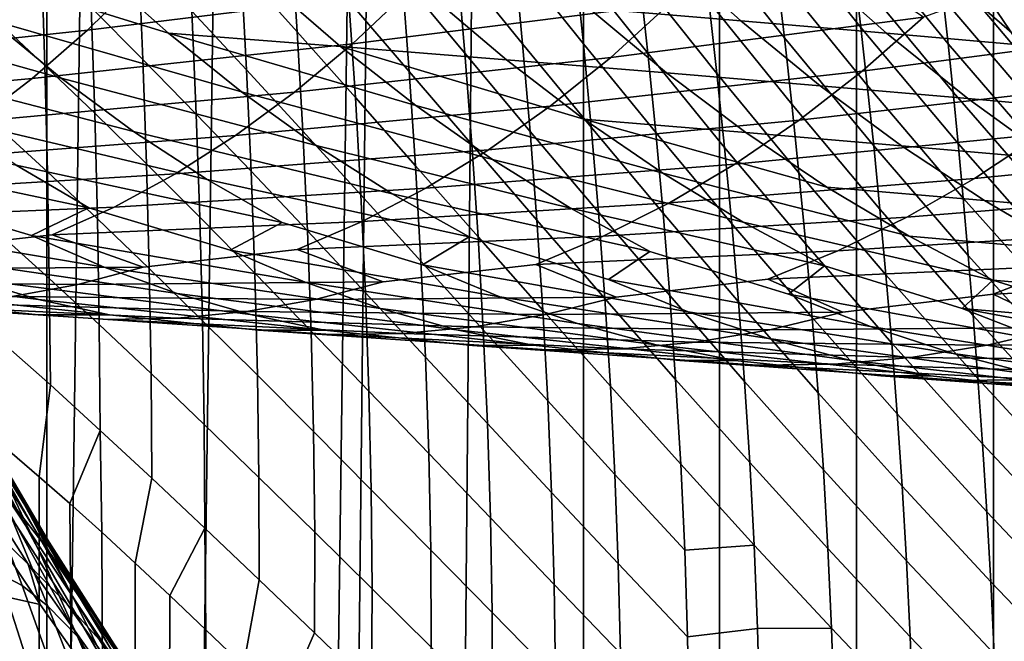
# Model space of a CAD drawing. Header units: metres. Extents: x -166 to 33, y -71 to 34.
# Tile 173 of 256: x -7.2 to -2.72, y -14.16 to -11.34. Entities that reach past the tile are written whole.
import ezdxf

# ---------------------------------------------------------------- set-up
doc = ezdxf.new("R2010")
doc.units = ezdxf.units.M
doc.layers.add('solid_12208131', color=7, linetype='CONTINUOUS')

msp = doc.modelspace()

# ---------------------------------------------------------------- linework, layer by layer
at = {"layer": 'solid_12208131'}
for points in [[(-2.774475, -23.342779, -0.2), (-2.151137, 23.398741, -0.2), (-1.527616, 23.438745, -0.2), (-2.151136, -23.398741, -0.2)], [(-2.774475, -23.342779, -0.2), (-2.774476, 23.342779, -0.2), (-2.151137, 23.398741, -0.2)], [(-2.774475, -23.342779, -0.2), (-3.397374, -23.270798, -0.2), (-3.397375, 23.270796, -0.2), (-2.774476, 23.342779, -0.2)], [(-3.397374, -23.270798, -0.2), (-4.019482, -23.182823, -0.2), (-4.019482, 23.182823, -0.2), (-3.397375, 23.270796, -0.2)], [(-4.019482, -23.182823, -0.2), (-4.63924, -23.078981, -0.2), (-4.639241, 23.078981, -0.2), (-4.019482, 23.182823, -0.2)], [(-4.63924, -23.078981, -0.2), (-5.255989, -22.959435, -0.2), (-4.832397, 23.043291, -0.2), (-4.639241, 23.078981, -0.2)], [(-5.752592, -22.851219, -0.2), (-5.25599, 22.959435, -0.2), (-4.832397, 23.043291, -0.2), (-5.255989, -22.959435, -0.2)], [(-6.476499, -22.67404, -0.2), (-5.868586, 22.824389, -0.2), (-5.25599, 22.959435, -0.2), (-5.868585, -22.824389, -0.2)], [(-5.752592, -22.851219, -0.2), (-5.868585, -22.824389, -0.2), (-5.25599, 22.959435, -0.2)], [(-7.079453, -22.508469, -0.2), (-6.476499, 22.67404, -0.2), (-5.868586, 22.824389, -0.2), (-6.476499, -22.67404, -0.2)], [(-7.079453, -22.508469, -0.2), (-7.079454, 22.508469, -0.2), (-6.476499, 22.67404, -0.2)], [(-7.079453, -22.508469, -0.2), (-7.676373, -22.328064, -0.2), (-7.676374, 22.328064, -0.2), (-7.079454, 22.508469, -0.2)], [(-2.538019, -11.482743, 85.895554), (-2.55148, -11.337136, 86.247986), (-3.091079, -10.559331, 86.066147), (-3.068098, -10.709681, 85.724945)], [(-3.793607, -10.851628, 82.773399), (-3.377286, -11.373224, 83.257538), (-3.406628, -11.123973, 83.563972), (-3.828703, -10.586143, 83.067924)], [(-5.940664, -11.393471, 77.17646), (-5.969427, -10.945817, 77.270218), (-6.224438, -10.651769, 76.808357), (-6.196417, -11.107388, 76.724541)], [(-4.105895, -10.938295, 81.742615), (-3.724338, -11.419828, 82.212364), (-3.75876, -11.129626, 82.487808), (-4.144711, -10.632814, 82.005951)], [(-4.915648, -11.447447, 79.316856), (-4.953026, -11.055484, 79.486572), (-5.25226, -10.677278, 79.031425), (-5.21401, -11.080952, 78.873352)], [(-4.639389, -11.446562, 79.933289), (-4.677716, -11.074256, 80.126625), (-4.992897, -10.670567, 79.667999), (-4.953026, -11.055484, 79.486572)], [(-3.436056, -10.887939, 83.878143), (-2.980034, -11.44735, 84.373589), (-3.002263, -11.241671, 84.705513), (-3.465427, -10.665401, 84.198738)], [(-5.178679, -11.490458, 78.726532), (-5.21401, -11.080952, 78.873352), (-5.499589, -10.727481, 78.420975), (-5.463902, -11.147765, 78.285378)], [(-4.346238, -11.490485, 80.577034), (-4.384408, -11.139765, 80.794159), (-4.718236, -10.710091, 80.331757), (-4.677716, -11.074256, 80.126625)], [(-2.524635, -11.642855, 85.544701), (-2.538019, -11.482743, 85.895554), (-3.068098, -10.709681, 85.724945), (-3.046072, -10.873011, 85.382942)], [(-6.642464, -11.518131, 75.67588), (-6.662133, -11.044991, 75.72541), (-6.895778, -10.804931, 75.243706), (-6.87723, -11.282761, 75.201981)], [(-6.171703, -11.56587, 76.649681), (-6.196417, -11.107388, 76.724541), (-6.444383, -10.833906, 76.260033), (-6.420507, -11.299207, 76.194199)], [(-5.431398, -11.572901, 78.16066), (-5.463902, -11.147765, 78.285378), (-5.737838, -10.818052, 77.834702), (-5.705361, -11.252991, 77.720634)], [(-4.384408, -11.139765, 80.794159), (-4.031788, -11.58143, 81.248459), (-4.06814, -11.254659, 81.489799), (-4.424038, -10.798826, 81.023575)], [(-7.088645, -11.545271, 74.687057), (-7.103326, -11.062395, 74.71534), (-7.319776, -10.858822, 74.216644), (-7.306157, -11.344375, 74.194786)], [(-3.75876, -11.129626, 82.487808), (-3.34798, -11.635644, 82.960342), (-3.377286, -11.373224, 83.257538), (-3.793607, -10.851628, 82.773399)], [(-3.024229, -11.050243, 85.042519), (-2.524635, -11.642855, 85.544701), (-3.046072, -10.873011, 85.382942)], [(-6.895379, -11.385509, 234.221405), (-5.432889, -11.20436, 233.217819), (-5.946156, -10.903275, 234.414169), (-6.650355, -11.144236, 234.576004)], [(-3.406628, -11.123973, 83.563972), (-2.957535, -11.66716, 84.048264), (-2.980034, -11.44735, 84.373589), (-3.436056, -10.887939, 83.878143)], [(-5.676312, -11.691857, 77.616943), (-5.705361, -11.252991, 77.720634), (-5.969427, -10.945817, 77.270218), (-5.940664, -11.393471, 77.17646)], [(-5.689653, -11.446903, 232.868591), (-4.246814, -11.265234, 231.832092), (-4.736727, -10.961926, 233.049011), (-5.432889, -11.20436, 233.217819)], [(-4.27617, -11.024023, 211.061172), (-3.923427, -11.342119, 211.320099), (-4.614071, -11.284859, 212.754517), (-4.958254, -10.968467, 212.489349)], [(-4.06814, -11.254659, 81.489799), (-3.690835, -11.721529, 81.947876), (-3.724338, -11.419828, 82.212364), (-4.105895, -10.938295, 81.742615)], [(-8.481259, -10.991258, 219.723053), (-7.337098, -11.33816, 218.659363), (-7.01422, -11.603402, 218.964783), (-8.175127, -11.277287, 220.026474)], [(-7.652895, -11.050507, 218.361694), (-6.526624, -11.398905, 217.274368), (-6.193995, -11.665659, 217.573746), (-7.337098, -11.33816, 218.659363)], [(-7.652895, -11.050507, 218.361694), (-6.851912, -11.109625, 216.982605), (-6.526624, -11.398905, 217.274368)], [(-6.400006, -11.766689, 76.13665), (-6.420507, -11.299207, 76.194199), (-6.662133, -11.044991, 75.72541), (-6.642464, -11.518131, 75.67588)], [(-4.603594, -11.826379, 79.752342), (-4.639389, -11.446562, 79.933289), (-4.953026, -11.055484, 79.486572), (-4.915648, -11.447447, 79.316856)], [(-4.515062, -11.509054, 231.488358), (-3.092034, -11.326715, 230.420303), (-3.558501, -11.021256, 231.657059), (-4.246814, -11.265234, 231.832092)], [(-3.621433, -11.078869, 209.622635), (-3.260304, -11.398647, 209.875275), (-3.923427, -11.342119, 211.320099), (-4.27617, -11.024023, 211.061172)], [(-3.002263, -11.241671, 84.705513), (-2.510953, -11.817763, 85.197311), (-2.524635, -11.642855, 85.544701), (-3.024229, -11.050243, 85.042519)], [(-6.861643, -11.762031, 75.166962), (-6.87723, -11.282761, 75.201981), (-7.103326, -11.062395, 74.71534), (-7.088645, -11.545271, 74.687057)], [(-4.881297, -11.845642, 79.159111), (-4.915648, -11.447447, 79.316856), (-5.21401, -11.080952, 78.873352), (-5.178679, -11.490458, 78.726532)], [(-4.310246, -11.84986, 80.372337), (-4.346238, -11.490485, 80.577034), (-4.677716, -11.074256, 80.126625), (-4.639389, -11.446562, 79.933289)], [(-2.993455, -11.133032, 208.174057), (-2.624122, -11.454469, 208.420349), (-3.260304, -11.398647, 209.875275), (-3.621433, -11.078869, 209.622635)], [(-3.37152, -11.571815, 230.082199), (-1.968451, -11.388661, 228.983963), (-2.411373, -11.081133, 230.239807), (-3.092034, -11.326715, 230.420303)], [(-8.371128, -11.542856, 235.178619), (-6.895379, -11.385509, 234.221405), (-6.650355, -11.144236, 234.576004), (-8.132318, -11.325014, 235.545258)], [(-6.078393, -11.168478, 215.587326), (-5.743784, -11.459384, 215.873062), (-6.526624, -11.398905, 217.274368), (-6.851912, -11.109625, 216.982605)], [(-5.915519, -11.844223, 77.092499), (-5.940664, -11.393471, 77.17646), (-6.196417, -11.107388, 76.724541), (-6.171703, -11.56587, 76.649681)], [(-5.146695, -11.905163, 78.591362), (-5.178679, -11.490458, 78.726532), (-5.463902, -11.147765, 78.285378), (-5.431398, -11.572901, 78.16066)], [(-3.996785, -11.918579, 81.019989), (-4.031788, -11.58143, 81.248459), (-4.384408, -11.139765, 80.794159), (-4.346238, -11.490485, 80.577034)], [(-3.724338, -11.419828, 82.212364), (-3.318873, -11.910908, 82.673653), (-3.34798, -11.635644, 82.960342), (-3.75876, -11.129626, 82.487808)], [(-3.377286, -11.373224, 83.257538), (-2.934892, -11.90081, 83.730888), (-2.957535, -11.66716, 84.048264), (-3.406628, -11.123973, 83.563972)], [(-2.391619, -11.186544, 206.715652), (-2.014261, -11.50962, 206.955551), (-2.624122, -11.454469, 208.420349), (-2.993455, -11.133032, 208.174057)], [(-5.332419, -11.226933, 214.177444), (-4.988656, -11.519461, 214.457031), (-5.743784, -11.459384, 215.873062), (-6.078393, -11.168478, 215.587326)], [(-7.146397, -11.604492, 233.860092), (-5.689653, -11.446903, 232.868591), (-5.432889, -11.20436, 233.217819), (-6.895379, -11.385509, 234.221405)], [(-4.614071, -11.284859, 212.754517), (-4.261316, -11.578998, 213.027817), (-4.988656, -11.519461, 214.457031), (-5.332419, -11.226933, 214.177444)], [(-8.175127, -11.277287, 220.026474), (-7.01422, -11.603402, 218.964783), (-6.684913, -11.845624, 219.277435), (-7.862182, -11.541021, 220.337814)], [(-6.626184, -11.992846, 75.633904), (-6.642464, -11.518131, 75.67588), (-6.87723, -11.282761, 75.201981), (-6.861643, -11.762031, 75.166962)], [(-5.952609, -11.667034, 232.512741), (-4.515062, -11.509054, 231.488358), (-4.246814, -11.265234, 231.832092), (-5.689653, -11.446903, 232.868591)], [(-5.402544, -12.00226, 78.047134), (-5.431398, -11.572901, 78.16066), (-5.705361, -11.252991, 77.720634), (-5.676312, -11.691857, 77.616943)], [(-3.923427, -11.342119, 211.320099), (-3.561839, -11.637858, 211.587006), (-4.261316, -11.578998, 213.027817), (-4.614071, -11.284859, 212.754517)], [(-4.031788, -11.58143, 81.248459), (-3.6586, -12.034226, 81.695358), (-3.690835, -11.721529, 81.947876), (-4.06814, -11.254659, 81.489799)], [(-2.980034, -11.44735, 84.373589), (-2.496786, -12.007523, 84.855103), (-2.510953, -11.817763, 85.197311), (-3.002263, -11.241671, 84.705513)], [(-6.150729, -12.026721, 76.583961), (-6.171703, -11.56587, 76.649681), (-6.420507, -11.299207, 76.194199), (-6.400006, -11.766689, 76.13665)], [(-4.789697, -11.730337, 231.138107), (-3.37152, -11.571815, 230.082199), (-3.092034, -11.326715, 230.420303), (-4.515062, -11.509054, 231.488358)], [(-7.337098, -11.33816, 218.659363), (-6.193995, -11.665659, 217.573746), (-5.85469, -11.909275, 217.880219), (-7.01422, -11.603402, 218.964783)], [(-7.076848, -12.029093, 74.664688), (-7.088645, -11.545271, 74.687057), (-7.306157, -11.344375, 74.194786), (-7.294968, -11.830786, 74.178062)], [(-3.260304, -11.398647, 209.875275), (-2.890064, -11.695966, 210.135696), (-3.561839, -11.637858, 211.587006), (-3.923427, -11.342119, 211.320099)], [(-3.34798, -11.635644, 82.960342), (-2.912019, -12.148251, 83.423035), (-2.934892, -11.90081, 83.730888), (-3.377286, -11.373224, 83.257538)], [(-8.615288, -11.738053, 234.805817), (-7.146397, -11.604492, 233.860092), (-6.895379, -11.385509, 234.221405), (-8.371128, -11.542856, 235.178619)], [(-6.526624, -11.398905, 217.274368), (-5.401578, -11.727651, 216.166275), (-5.052456, -11.972663, 216.466431), (-6.193995, -11.665659, 217.573746)], [(-6.526624, -11.398905, 217.274368), (-5.743784, -11.459384, 215.873062), (-5.401578, -11.727651, 216.166275)], [(-5.651162, -12.134065, 77.523888), (-5.676312, -11.691857, 77.616943), (-5.940664, -11.393471, 77.17646), (-5.915519, -11.844223, 77.092499)], [(-3.657586, -11.794253, 229.737671), (-2.258942, -11.635044, 228.651611), (-1.968451, -11.388661, 228.983963), (-3.37152, -11.571815, 230.082199)], [(-2.624122, -11.454469, 208.420349), (-2.245415, -11.753345, 208.674225), (-2.890064, -11.695966, 210.135696), (-3.260304, -11.398647, 209.875275)], [(-7.402941, -11.800707, 233.492691), (-5.952609, -11.667034, 232.512741), (-5.689653, -11.446903, 232.868591), (-7.146397, -11.604492, 233.860092)], [(-5.743784, -11.459384, 215.873062), (-4.637044, -11.789237, 214.743927), (-4.278281, -12.035643, 215.037643), (-5.401578, -11.727651, 216.166275)], [(-5.743784, -11.459384, 215.873062), (-4.988656, -11.519461, 214.457031), (-4.637044, -11.789237, 214.743927)], [(-4.570882, -12.212833, 79.584084), (-4.603594, -11.826379, 79.752342), (-4.915648, -11.447447, 79.316856), (-4.881297, -11.845642, 79.159111)], [(-4.276769, -12.217218, 80.180679), (-4.310246, -11.84986, 80.372337), (-4.639389, -11.446562, 79.933289), (-4.603594, -11.826379, 79.752342)], [(-3.690835, -11.721529, 81.947876), (-3.290482, -12.198272, 82.398338), (-3.318873, -11.910908, 82.673653), (-3.724338, -11.419828, 82.212364)], [(-2.957535, -11.66716, 84.048264), (-2.482092, -12.212006, 84.519638), (-2.496786, -12.007523, 84.855103), (-2.980034, -11.44735, 84.373589)], [(-6.221267, -11.864272, 232.150894), (-4.789697, -11.730337, 231.138107), (-4.515062, -11.509054, 231.488358), (-5.952609, -11.667034, 232.512741)], [(-4.85041, -12.24939, 79.013779), (-4.881297, -11.845642, 79.159111), (-5.178679, -11.490458, 78.726532), (-5.146695, -11.905163, 78.591362)], [(-3.963885, -12.264898, 80.804543), (-3.996785, -11.918579, 81.019989), (-4.346238, -11.490485, 80.577034), (-4.310246, -11.84986, 80.372337)], [(-7.862182, -11.541021, 220.337814), (-6.684913, -11.845624, 219.277435), (-6.34984, -12.064221, 219.596802), (-7.543056, -11.781854, 220.656525)], [(-6.849405, -12.242336, 75.138687), (-6.861643, -11.762031, 75.166962), (-7.088645, -11.545271, 74.687057), (-7.076848, -12.029093, 74.664688)], [(-6.383314, -12.235886, 76.087524), (-6.400006, -11.766689, 76.13665), (-6.642464, -11.518131, 75.67588), (-6.626184, -11.992846, 75.633904)], [(-4.261316, -11.578998, 213.027817), (-3.900465, -11.850277, 213.308289), (-4.637044, -11.789237, 214.743927), (-4.988656, -11.519461, 214.457031)], [(-5.894453, -12.297535, 77.018555), (-5.915519, -11.844223, 77.092499), (-6.171703, -11.56587, 76.649681), (-6.150729, -12.026721, 76.583961)], [(-5.118542, -12.324389, 78.468185), (-5.146695, -11.905163, 78.591362), (-5.431398, -11.572901, 78.16066), (-5.402544, -12.00226, 78.047134)], [(-5.070207, -11.928599, 230.781952), (-3.657586, -11.794253, 229.737671), (-3.37152, -11.571815, 230.082199), (-4.789697, -11.730337, 231.138107)], [(-3.561839, -11.637858, 211.587006), (-3.191914, -11.910629, 211.860901), (-3.900465, -11.850277, 213.308289), (-4.261316, -11.578998, 213.027817)], [(-3.627535, -12.35789, 81.456253), (-3.6586, -12.034226, 81.695358), (-4.031788, -11.58143, 81.248459), (-3.996785, -11.918579, 81.019989)], [(-8.863944, -11.910368, 234.427185), (-7.402941, -11.800707, 233.492691), (-7.146397, -11.604492, 233.860092), (-8.615288, -11.738053, 234.805817)], [(-7.01422, -11.603402, 218.964783), (-5.85469, -11.909275, 217.880219), (-5.50939, -12.129145, 218.193268), (-6.684913, -11.845624, 219.277435)], [(-3.949697, -11.993541, 229.38736), (-2.556201, -11.858636, 228.312943), (-2.258942, -11.635044, 228.651611), (-3.657586, -11.794253, 229.737671)], [(-2.890064, -11.695966, 210.135696), (-2.511248, -11.97021, 210.402939), (-3.191914, -11.910629, 211.860901), (-3.561839, -11.637858, 211.587006)], [(-3.318873, -11.910908, 82.673653), (-2.88906, -12.409144, 83.126022), (-2.912019, -12.148251, 83.423035), (-3.34798, -11.635644, 82.960342)], [(-7.664151, -11.973916, 233.119553), (-6.221267, -11.864272, 232.150894), (-5.952609, -11.667034, 232.512741), (-7.402941, -11.800707, 233.492691)], [(-6.193995, -11.665659, 217.573746), (-5.052456, -11.972663, 216.466431), (-4.697114, -12.193808, 216.773041), (-5.85469, -11.909275, 217.880219)], [(-2.934892, -11.90081, 83.730888), (-2.466978, -12.43091, 84.192329), (-2.482092, -12.212006, 84.519638), (-2.957535, -11.66716, 84.048264)], [(-8.429038, -11.718109, 222.015915), (-7.2184, -11.999185, 220.982056), (-6.888901, -12.192582, 221.313858), (-8.114991, -11.934181, 222.347488)], [(-6.494756, -12.038377, 231.783401), (-5.070207, -11.928599, 230.781952), (-4.789697, -11.730337, 231.138107), (-6.221267, -11.864272, 232.150894)], [(-5.377831, -12.435204, 77.945091), (-5.402544, -12.00226, 78.047134), (-5.676312, -11.691857, 77.616943), (-5.651162, -12.134065, 77.523888)], [(-5.401578, -11.727651, 216.166275), (-4.278281, -12.035643, 215.037643), (-3.913078, -12.258061, 215.337662), (-5.052456, -11.972663, 216.466431)], [(-3.6586, -12.034226, 81.695358), (-3.263156, -12.497206, 82.13546), (-3.290482, -12.198272, 82.398338), (-3.690835, -11.721529, 81.947876)], [(-2.245415, -11.753345, 208.674225), (-1.857899, -12.029041, 208.934769), (-2.511248, -11.97021, 210.402939), (-2.890064, -11.695966, 210.135696)], [(-2.859674, -12.058947, 227.968597), (-1.485467, -11.923337, 226.865402), (-1.17724, -11.698594, 227.198074), (-2.556201, -11.858636, 228.312943)], [(-6.613721, -12.468693, 75.599541), (-6.626184, -11.992846, 75.633904), (-6.861643, -11.762031, 75.166962), (-6.849405, -12.242336, 75.138687)], [(-6.133961, -12.489428, 76.527565), (-6.150729, -12.026721, 76.583961), (-6.400006, -11.766689, 76.13665), (-6.383314, -12.235886, 76.087524)], [(-7.543056, -11.781854, 220.656525), (-6.34984, -12.064221, 219.596802), (-6.009708, -12.258761, 219.922302), (-7.2184, -11.999185, 220.982056)], [(-5.355711, -12.103601, 230.420242), (-3.949697, -11.993541, 229.38736), (-3.657586, -11.794253, 229.737671), (-5.070207, -11.928599, 230.781952)], [(-4.637044, -11.789237, 214.743927), (-3.532233, -12.098071, 213.595413), (-3.157344, -12.321759, 213.888718), (-4.278281, -12.035643, 215.037643)], [(-4.637044, -11.789237, 214.743927), (-3.900465, -11.850277, 213.308289), (-3.532233, -12.098071, 213.595413)], [(-7.929978, -12.123857, 232.741959), (-6.494756, -12.038377, 231.783401), (-6.221267, -11.864272, 232.150894), (-7.664151, -11.973916, 233.119553)], [(-7.068316, -12.513476, 74.648186), (-7.076848, -12.029093, 74.664688), (-7.294968, -11.830786, 74.178062), (-7.286546, -12.317716, 74.166405)], [(-6.684913, -11.845624, 219.277435), (-5.50939, -12.129145, 218.193268), (-5.158819, -12.324832, 218.51236), (-6.34984, -12.064221, 219.596802)], [(-5.630394, -12.579025, 77.441734), (-5.651162, -12.134065, 77.523888), (-5.915519, -11.844223, 77.092499), (-5.894453, -12.297535, 77.018555)], [(-4.541702, -12.605194, 79.428986), (-4.570882, -12.212833, 79.584084), (-4.881297, -11.845642, 79.159111), (-4.85041, -12.24939, 79.013779)], [(-4.246374, -12.591622, 80.002419), (-4.276769, -12.217218, 80.180679), (-4.603594, -11.826379, 79.752342), (-4.570882, -12.212833, 79.584084)], [(-3.93342, -12.619674, 80.602791), (-3.963885, -12.264898, 80.804543), (-4.310246, -11.84986, 80.372337), (-4.276769, -12.217218, 80.180679)], [(-4.246963, -12.169437, 229.03157), (-2.859674, -12.058947, 227.968597), (-2.556201, -11.858636, 228.312943), (-3.949697, -11.993541, 229.38736)], [(-3.191914, -11.910629, 211.860901), (-2.81438, -12.159802, 212.141312), (-3.532233, -12.098071, 213.595413), (-3.900465, -11.850277, 213.308289)], [(-5.85469, -11.909275, 217.880219), (-4.697114, -12.193808, 216.773041), (-4.336293, -12.390645, 217.085556), (-5.50939, -12.129145, 218.193268)], [(-4.823486, -12.657956, 78.881241), (-4.85041, -12.24939, 79.013779), (-5.146695, -11.905163, 78.591362), (-5.118542, -12.324389, 78.468185)], [(-3.290482, -12.198272, 82.398338), (-2.866556, -12.682715, 82.840782), (-2.88906, -12.409144, 83.126022), (-3.318873, -11.910908, 82.673653)], [(-2.511248, -11.97021, 210.402939), (-2.124599, -12.220745, 210.676544), (-2.81438, -12.159802, 212.141312), (-3.191914, -11.910629, 211.860901)], [(-2.912019, -12.148251, 83.423035), (-2.451317, -12.664185, 83.874794), (-2.466978, -12.43091, 84.192329), (-2.934892, -11.90081, 83.730888)], [(-8.114991, -11.934181, 222.347488), (-6.888901, -12.192582, 221.313858), (-7.148653, -12.318213, 222.54863), (-7.796324, -12.126447, 222.685425)], [(-6.772982, -12.189086, 231.411514), (-5.355711, -12.103601, 230.420242), (-5.070207, -11.928599, 230.781952), (-6.494756, -12.038377, 231.783401)], [(-3.598435, -12.691237, 81.230774), (-3.627535, -12.35789, 81.456253), (-3.996785, -11.918579, 81.019989), (-3.963885, -12.264898, 80.804543)], [(-3.168458, -12.235735, 227.618851), (-1.800072, -12.124668, 226.527145), (-1.485467, -11.923337, 226.865402), (-2.859674, -12.058947, 227.968597)], [(-7.2184, -11.999185, 220.982056), (-6.009708, -12.258761, 219.922302), (-6.245955, -12.384953, 221.172623), (-6.888901, -12.192582, 221.313858)], [(-6.370894, -12.706309, 76.046913), (-6.383314, -12.235886, 76.087524), (-6.626184, -11.992846, 75.633904), (-6.613721, -12.468693, 75.599541)], [(-5.64607, -12.255076, 230.054199), (-4.246963, -12.169437, 229.03157), (-3.949697, -11.993541, 229.38736), (-5.355711, -12.103601, 230.420242)], [(-5.052456, -11.972663, 216.466431), (-3.913078, -12.258061, 215.337662), (-3.542191, -12.456051, 215.643478), (-4.697114, -12.193808, 216.773041)], [(-8.199913, -12.250287, 232.360626), (-6.772982, -12.189086, 231.411514), (-6.494756, -12.038377, 231.783401), (-7.929978, -12.123857, 232.741959)], [(-6.840946, -12.72325, 75.117134), (-6.849405, -12.242336, 75.138687), (-7.076848, -12.029093, 74.664688), (-7.068316, -12.513476, 74.648186)], [(-5.877957, -12.752848, 76.954834), (-5.894453, -12.297535, 77.018555), (-6.150729, -12.026721, 76.583961), (-6.133961, -12.489428, 76.527565)], [(-5.094726, -12.747446, 78.35733), (-5.118542, -12.324389, 78.468185), (-5.402544, -12.00226, 78.047134), (-5.377831, -12.435204, 77.945091)], [(-4.278281, -12.035643, 215.037643), (-3.157344, -12.321759, 213.888718), (-2.776572, -12.520897, 214.187698), (-3.913078, -12.258061, 215.337662)], [(-3.236755, -12.807686, 81.886536), (-3.263156, -12.497206, 82.13546), (-3.6586, -12.034226, 81.695358), (-3.627535, -12.35789, 81.456253)], [(-6.34984, -12.064221, 219.596802), (-5.158819, -12.324832, 218.51236), (-5.371348, -12.451693, 219.777313), (-6.009708, -12.258761, 219.922302)], [(-4.549202, -12.321677, 228.671509), (-3.168458, -12.235735, 227.618851), (-2.859674, -12.058947, 227.968597), (-4.246963, -12.169437, 229.03157)], [(-7.796324, -12.126447, 222.685425), (-7.148653, -12.318213, 222.54863), (-6.819094, -12.462556, 222.895386), (-8.079355, -12.251623, 223.903793)], [(-7.055411, -12.316156, 231.03595), (-5.64607, -12.255076, 230.054199), (-5.355711, -12.103601, 230.420242), (-6.772982, -12.189086, 231.411514)], [(-5.357763, -12.871096, 77.854828), (-5.377831, -12.435204, 77.945091), (-5.651162, -12.134065, 77.523888), (-5.630394, -12.579025, 77.441734)], [(-5.50939, -12.129145, 218.193268), (-4.336293, -12.390645, 217.085556), (-4.524894, -12.518282, 218.364212), (-5.158819, -12.324832, 218.51236)], [(-2.81438, -12.159802, 212.141312), (-2.429977, -12.384754, 212.427765), (-3.157344, -12.321759, 213.888718), (-3.532233, -12.098071, 213.595413)], [(-3.482334, -12.388735, 227.264923), (-2.120146, -12.302344, 226.183578), (-1.800072, -12.124668, 226.527145), (-3.168458, -12.235735, 227.618851)], [(-5.940728, -12.382784, 229.684555), (-4.549202, -12.321677, 228.671509), (-4.246963, -12.169437, 229.03157), (-5.64607, -12.255076, 230.054199)], [(-2.88906, -12.409144, 83.126022), (-2.435236, -12.911487, 83.56842), (-2.451317, -12.664185, 83.874794), (-2.912019, -12.148251, 83.423035)], [(-2.124599, -12.220745, 210.676544), (-1.730872, -12.446943, 210.956055), (-2.429977, -12.384754, 212.427765), (-2.81438, -12.159802, 212.141312)], [(-7.7616, -12.394411, 231.154175), (-7.055411, -12.316156, 231.03595), (-6.772982, -12.189086, 231.411514), (-8.199913, -12.250287, 232.360626)], [(-6.888901, -12.192582, 221.313858), (-6.245955, -12.384953, 221.172623), (-5.905318, -12.530169, 221.513031), (-7.148653, -12.318213, 222.54863)], [(-4.697114, -12.193808, 216.773041), (-3.542191, -12.456051, 215.643478), (-3.706645, -12.584571, 216.93486), (-4.336293, -12.390645, 217.085556)], [(-4.219514, -12.972288, 79.838036), (-4.246374, -12.591622, 80.002419), (-4.570882, -12.212833, 79.584084), (-4.541702, -12.605194, 79.428986)], [(-3.905972, -12.981906, 80.4151), (-3.93342, -12.619674, 80.602791), (-4.276769, -12.217218, 80.180679), (-4.246374, -12.591622, 80.002419)], [(-3.263156, -12.497206, 82.13546), (-2.844858, -12.968407, 82.568413), (-2.866556, -12.682715, 82.840782), (-3.290482, -12.198272, 82.398338)], [(-8.079355, -12.251623, 223.903793), (-6.819094, -12.462556, 222.895386), (-6.486925, -12.582464, 223.246414), (-7.761086, -12.395103, 224.256744)], [(-6.64107, -12.461714, 229.809814), (-5.940728, -12.382784, 229.684555), (-5.64607, -12.255076, 230.054199), (-7.055411, -12.316156, 231.03595)], [(-6.605549, -12.945194, 75.572777), (-6.613721, -12.468693, 75.599541), (-6.849405, -12.242336, 75.138687), (-6.840946, -12.72325, 75.117134)], [(-6.121895, -12.953458, 76.480606), (-6.133961, -12.489428, 76.527565), (-6.383314, -12.235886, 76.087524), (-6.370894, -12.706309, 76.046913)], [(-6.009708, -12.258761, 219.922302), (-5.371348, -12.451693, 219.777313), (-5.019836, -12.597791, 220.111237), (-6.245955, -12.384953, 221.172623)], [(-4.855831, -12.450016, 228.307922), (-3.482334, -12.388735, 227.264923), (-3.168458, -12.235735, 227.618851), (-4.549202, -12.321677, 228.671509)], [(-4.516559, -13.002674, 79.28746), (-4.541702, -12.605194, 79.428986), (-4.85041, -12.24939, 79.013779), (-4.823486, -12.657956, 78.881241)], [(-3.571622, -13.033514, 81.0196), (-3.598435, -12.691237, 81.230774), (-3.963885, -12.264898, 80.804543), (-3.93342, -12.619674, 80.602791)], [(-3.913078, -12.258061, 215.337662), (-2.776572, -12.520897, 214.187698), (-2.916655, -12.65041, 215.490784), (-3.542191, -12.456051, 215.643478)], [(-5.614524, -13.026134, 77.37072), (-5.630394, -12.579025, 77.441734), (-5.894453, -12.297535, 77.018555), (-5.877957, -12.752848, 76.954834)], [(-3.800691, -12.5177, 226.907532), (-2.445425, -12.456098, 225.835922), (-2.120146, -12.302344, 226.183578), (-3.482334, -12.388735, 227.264923)], [(-8.731208, -12.327964, 225.595627), (-7.440365, -12.514279, 224.614059), (-7.117872, -12.608964, 224.975037), (-8.422162, -12.446422, 225.959061)], [(-8.046059, -12.473336, 230.771255), (-6.64107, -12.461714, 229.809814), (-7.055411, -12.316156, 231.03595), (-7.7616, -12.394411, 231.154175)], [(-7.063496, -12.997984, 74.637367), (-7.068316, -12.513476, 74.648186), (-7.286546, -12.317716, 74.166405), (-7.281281, -12.804777, 74.159637)], [(-7.148653, -12.318213, 222.54863), (-5.905318, -12.530169, 221.513031), (-5.561915, -12.650821, 221.857651), (-6.819094, -12.462556, 222.895386)], [(-5.550461, -12.529679, 228.439468), (-4.855831, -12.450016, 228.307922), (-4.549202, -12.321677, 228.671509), (-5.940728, -12.382784, 229.684555)], [(-5.158819, -12.324832, 218.51236), (-4.524894, -12.518282, 218.364212), (-4.162704, -12.665269, 218.691513), (-5.371348, -12.451693, 219.777313)], [(-4.801045, -13.070601, 78.761856), (-4.823486, -12.657956, 78.881241), (-5.118542, -12.324389, 78.468185), (-5.094726, -12.747446, 78.35733)], [(-3.212114, -13.128354, 81.651787), (-3.236755, -12.807686, 81.886536), (-3.627535, -12.35789, 81.456253), (-3.598435, -12.691237, 81.230774)], [(-2.429977, -12.384754, 212.427765), (-2.039494, -12.585035, 212.719757), (-2.776572, -12.520897, 214.187698), (-3.157344, -12.321759, 213.888718)], [(-7.761086, -12.395103, 224.256744), (-6.486925, -12.582464, 223.246414), (-6.152845, -12.677749, 223.601059), (-7.440365, -12.514279, 224.614059)], [(-6.93805, -12.541016, 229.432877), (-5.550461, -12.529679, 228.439468), (-5.940728, -12.382784, 229.684555), (-6.64107, -12.461714, 229.809814)], [(-6.245955, -12.384953, 221.172623), (-5.019836, -12.597791, 220.111237), (-4.665406, -12.719194, 220.449295), (-5.905318, -12.530169, 221.513031)], [(-4.489754, -12.598153, 227.044662), (-3.800691, -12.5177, 226.907532), (-3.482334, -12.388735, 227.264923), (-4.855831, -12.450016, 228.307922)], [(-4.336293, -12.390645, 217.085556), (-3.706645, -12.584571, 216.93486), (-3.33397, -12.73245, 217.255402), (-4.524894, -12.518282, 218.364212)], [(-2.775279, -12.585684, 225.484848), (-1.438433, -12.523614, 224.385986), (-1.10197, -12.369114, 224.727264), (-2.445425, -12.456098, 225.835922)], [(-8.422162, -12.446422, 225.959061), (-7.117872, -12.608964, 224.975037), (-6.794274, -12.67897, 225.338989), (-8.111487, -12.540519, 226.326233)], [(-5.075768, -13.173646, 78.25914), (-5.094726, -12.747446, 78.35733), (-5.377831, -12.435204, 77.945091), (-5.357763, -12.871096, 77.854828)], [(-2.866556, -12.682715, 82.840782), (-2.419295, -13.172008, 83.274178), (-2.435236, -12.911487, 83.56842), (-2.88906, -12.409144, 83.126022)], [(-8.332984, -12.527944, 230.386795), (-6.93805, -12.541016, 229.432877), (-6.64107, -12.461714, 229.809814), (-8.046059, -12.473336, 230.771255)], [(-6.819094, -12.462556, 222.895386), (-5.561915, -12.650821, 221.857651), (-5.216467, -12.746716, 222.205811), (-6.486925, -12.582464, 223.246414)], [(-6.363261, -13.177436, 76.014832), (-6.370894, -12.706309, 76.046913), (-6.613721, -12.468693, 75.599541), (-6.605549, -12.945194, 75.572777)], [(-5.86656, -13.209583, 76.901497), (-5.877957, -12.752848, 76.954834), (-6.133961, -12.489428, 76.527565), (-6.121895, -12.953458, 76.480606)], [(-5.8597, -12.609353, 228.068665), (-4.489754, -12.598153, 227.044662), (-4.855831, -12.450016, 228.307922), (-5.550461, -12.529679, 228.439468)], [(-5.371348, -12.451693, 219.777313), (-4.162704, -12.665269, 218.691513), (-3.797448, -12.787432, 219.022873), (-5.019836, -12.597791, 220.111237)], [(-3.45893, -12.666978, 225.626907), (-2.775279, -12.585684, 225.484848), (-2.445425, -12.456098, 225.835922), (-3.800691, -12.5177, 226.907532)], [(-3.542191, -12.456051, 215.643478), (-2.916655, -12.65041, 215.490784), (-2.533684, -12.799184, 215.804428), (-3.706645, -12.584571, 216.93486)], [(-8.622034, -12.557974, 230.00177), (-7.237521, -12.595867, 229.054413), (-6.93805, -12.541016, 229.432877), (-8.332984, -12.527944, 230.386795)], [(-7.440365, -12.514279, 224.614059), (-6.152845, -12.677749, 223.601059), (-5.817542, -12.748221, 223.958633), (-7.117872, -12.608964, 224.975037)], [(-7.237521, -12.595867, 229.054413), (-5.8597, -12.609353, 228.068665), (-5.550461, -12.529679, 228.439468), (-6.93805, -12.541016, 229.432877)], [(-6.836765, -13.204281, 75.102127), (-6.840946, -12.72325, 75.117134), (-7.068316, -12.513476, 74.648186), (-7.063496, -12.997984, 74.637367)], [(-5.905318, -12.530169, 221.513031), (-4.665406, -12.719194, 220.449295), (-4.3088, -12.81571, 220.790848), (-5.561915, -12.650821, 221.857651)], [(-4.811002, -12.678189, 226.68013), (-3.45893, -12.666978, 225.626907), (-3.800691, -12.5177, 226.907532), (-4.489754, -12.598153, 227.044662)], [(-4.524894, -12.518282, 218.364212), (-3.33397, -12.73245, 217.255402), (-2.958084, -12.855377, 217.579926), (-4.162704, -12.665269, 218.691513)], [(-2.823776, -13.2662, 82.310509), (-2.844858, -12.968407, 82.568413), (-3.263156, -12.497206, 82.13546), (-3.236755, -12.807686, 81.886536)], [(-2.776572, -12.520897, 214.187698), (-2.154978, -12.715648, 214.033539), (-2.916655, -12.65041, 215.490784)], [(-2.776572, -12.520897, 214.187698), (-2.039494, -12.585035, 212.719757), (-1.421663, -12.780137, 212.564636), (-2.154978, -12.715648, 214.033539)], [(-2.45797, -12.735996, 224.187698), (-1.779562, -12.653812, 224.041382), (-1.438433, -12.523614, 224.385986), (-2.775279, -12.585684, 225.484848)], [(-8.111487, -12.540519, 226.326233), (-6.794274, -12.67897, 225.338989), (-7.116839, -12.679851, 226.579041), (-7.799828, -12.610071, 226.696426)], [(-6.486925, -12.582464, 223.246414), (-5.216467, -12.746716, 222.205811), (-4.869683, -12.817666, 222.55687), (-6.152845, -12.677749, 223.601059)], [(-5.342875, -13.309281, 77.776619), (-5.357763, -12.871096, 77.854828), (-5.630394, -12.579025, 77.441734), (-5.614524, -13.026134, 77.37072)], [(-7.799828, -12.610071, 226.696426), (-7.116839, -12.679851, 226.579041), (-6.800659, -12.69983, 226.950851), (-8.146194, -12.61139, 227.918594)], [(-8.146194, -12.61139, 227.918594), (-6.800659, -12.69983, 226.950851), (-6.485317, -12.694679, 227.323517), (-7.842205, -12.631196, 228.29657)], [(-7.842205, -12.631196, 228.29657), (-6.485317, -12.694679, 227.323517), (-6.171455, -12.66444, 227.69635), (-7.539107, -12.626008, 228.675415)], [(-7.539107, -12.626008, 228.675415), (-6.171455, -12.66444, 227.69635), (-5.8597, -12.609353, 228.068665), (-7.237521, -12.595867, 229.054413)], [(-7.117872, -12.608964, 224.975037), (-5.817542, -12.748221, 223.958633), (-6.116146, -12.74877, 225.215744), (-6.794274, -12.67897, 225.338989)], [(-6.171455, -12.66444, 227.69635), (-4.811002, -12.678189, 226.68013), (-4.489754, -12.598153, 227.044662), (-5.8597, -12.609353, 228.068665)], [(-5.019836, -12.597791, 220.111237), (-3.797448, -12.787432, 219.022873), (-3.429886, -12.884575, 219.357666), (-4.665406, -12.719194, 220.449295)], [(-4.196705, -13.358374, 79.687996), (-4.219514, -12.972288, 79.838036), (-4.541702, -12.605194, 79.428986), (-4.516559, -13.002674, 79.28746)], [(-3.881996, -13.350758, 80.242004), (-3.905972, -12.981906, 80.4151), (-4.246374, -12.591622, 80.002419), (-4.219514, -12.972288, 79.838036)], [(-3.547695, -13.383655, 80.823143), (-3.571622, -13.033514, 81.0196), (-3.93342, -12.619674, 80.602791), (-3.905972, -12.981906, 80.4151)], [(-3.791946, -12.747369, 225.268784), (-2.45797, -12.735996, 224.187698), (-2.775279, -12.585684, 225.484848), (-3.45893, -12.666978, 225.626907)], [(-3.706645, -12.584571, 216.93486), (-2.533684, -12.799184, 215.804428), (-2.147358, -12.922878, 216.121979), (-3.33397, -12.73245, 217.255402)], [(-7.326274, -13.30927, 51.852001), (-7.142609, -13.595834, 52.040852), (-7.516394, -12.947181, 52.680752), (-7.701699, -12.641233, 52.506924)], [(-7.33121, -13.268676, 52.849037), (-7.146577, -13.605663, 53.009953), (-7.484367, -12.993564, 53.623436), (-7.669095, -12.639092, 53.47678)], [(-6.485317, -12.694679, 227.323517), (-5.13479, -12.733502, 226.314117), (-4.811002, -12.678189, 226.68013), (-6.171455, -12.66444, 227.69635)], [(-5.561915, -12.650821, 221.857651), (-4.3088, -12.81571, 220.790848), (-3.950745, -12.887147, 221.135223), (-5.216467, -12.746716, 222.205811)], [(-5.13479, -12.733502, 226.314117), (-3.791946, -12.747369, 225.268784), (-3.45893, -12.666978, 225.626907), (-4.811002, -12.678189, 226.68013)], [(-4.495987, -13.404474, 79.159912), (-4.516559, -13.002674, 79.28746), (-4.823486, -12.657956, 78.881241), (-4.801045, -13.070601, 78.761856)], [(-4.162704, -12.665269, 218.691513), (-2.958084, -12.855377, 217.579926), (-2.579766, -12.953155, 217.907806), (-3.797448, -12.787432, 219.022873)], [(-2.916655, -12.65041, 215.490784), (-1.761894, -12.865316, 214.340134), (-1.365316, -12.989779, 214.650558), (-2.533684, -12.799184, 215.804428)], [(-2.916655, -12.65041, 215.490784), (-2.154978, -12.715648, 214.033539), (-1.761894, -12.865316, 214.340134)], [(-2.802527, -12.816733, 223.836121), (-1.486855, -12.805052, 222.728546), (-1.779562, -12.653812, 224.041382), (-2.45797, -12.735996, 224.187698)], [(-6.794274, -12.67897, 225.338989), (-6.116146, -12.74877, 225.215744), (-5.788018, -12.768935, 225.581253), (-7.116839, -12.679851, 226.579041)], [(-7.116839, -12.679851, 226.579041), (-5.788018, -12.768935, 225.581253), (-5.460679, -12.763832, 225.947601), (-6.800659, -12.69983, 226.950851)], [(-6.800659, -12.69983, 226.950851), (-5.460679, -12.763832, 225.947601), (-5.13479, -12.733502, 226.314117), (-6.485317, -12.694679, 227.323517)], [(-6.115083, -13.418242, 76.443138), (-6.121895, -12.953458, 76.480606), (-6.370894, -12.706309, 76.046913), (-6.363261, -13.177436, 76.014832)], [(-6.152845, -12.677749, 223.601059), (-4.869683, -12.817666, 222.55687), (-5.144152, -12.817991, 223.8302), (-5.817542, -12.748221, 223.958633)], [(-3.189543, -13.458415, 81.431953), (-3.212114, -13.128354, 81.651787), (-3.598435, -12.691237, 81.230774), (-3.571622, -13.033514, 81.0196)], [(-2.844858, -12.968407, 82.568413), (-2.403847, -13.445173, 82.993225), (-2.419295, -13.172008, 83.274178), (-2.866556, -12.682715, 82.840782)], [(-6.602221, -13.421807, 75.553474), (-6.605549, -12.945194, 75.572777), (-6.840946, -12.72325, 75.117134), (-6.836765, -13.204281, 75.102127)], [(-5.817542, -12.748221, 223.958633), (-5.144152, -12.817991, 223.8302), (-4.80431, -12.838353, 224.18927), (-6.116146, -12.74877, 225.215744)], [(-6.116146, -12.74877, 225.215744), (-4.80431, -12.838353, 224.18927), (-4.465208, -12.833308, 224.549164), (-5.788018, -12.768935, 225.581253)], [(-5.604107, -13.474763, 77.311035), (-5.614524, -13.026134, 77.37072), (-5.877957, -12.752848, 76.954834), (-5.86656, -13.209583, 76.901497)], [(-5.460679, -12.763832, 225.947601), (-4.12753, -12.802899, 224.909225), (-3.791946, -12.747369, 225.268784), (-5.13479, -12.733502, 226.314117)], [(-5.216467, -12.746716, 222.205811), (-3.950745, -12.887147, 221.135223), (-4.200895, -12.887361, 222.42392), (-4.869683, -12.817666, 222.55687)], [(-4.783622, -13.48658, 78.655998), (-4.801045, -13.070601, 78.761856), (-5.094726, -12.747446, 78.35733), (-5.075768, -13.173646, 78.25914)], [(-4.665406, -12.719194, 220.449295), (-3.429886, -12.884575, 219.357666), (-3.060769, -12.956506, 219.695236), (-4.3088, -12.81571, 220.790848)], [(-4.12753, -12.802899, 224.909225), (-2.802527, -12.816733, 223.836121), (-2.45797, -12.735996, 224.187698), (-3.791946, -12.747369, 225.268784)], [(-3.33397, -12.73245, 217.255402), (-2.147358, -12.922878, 216.121979), (-1.758479, -13.021293, 216.44281), (-2.958084, -12.855377, 217.579926)], [(-7.272439, -13.491923, 50.781994), (-7.09243, -13.72459, 50.991665), (-7.509785, -13.039192, 51.659351), (-7.692922, -12.78535, 51.46513)], [(-7.300739, -13.362342, 53.761536), (-7.118917, -13.744951, 53.88979), (-7.427837, -13.168299, 54.479134), (-7.608285, -12.77013, 54.364056)], [(-7.063496, -12.997984, 74.637367), (-7.281281, -12.804777, 74.159637), (-7.247589, -13.300244, 74.229607), (-7.11432, -13.415319, 74.522072)], [(-5.788018, -12.768935, 225.581253), (-4.465208, -12.833308, 224.549164), (-4.12753, -12.802899, 224.909225), (-5.460679, -12.763832, 225.947601)], [(-4.465208, -12.833308, 224.549164), (-3.149678, -12.872473, 223.483154), (-2.802527, -12.816733, 223.836121), (-4.12753, -12.802899, 224.909225)], [(-3.797448, -12.787432, 219.022873), (-2.579766, -12.953155, 217.907806), (-2.199787, -13.025587, 218.238434), (-3.429886, -12.884575, 219.357666)], [(-2.804188, -13.574669, 82.067314), (-2.823776, -13.2662, 82.310509), (-3.236755, -12.807686, 81.886536), (-3.212114, -13.128354, 81.651787)], [(-3.149678, -12.872473, 223.483154), (-1.842737, -12.886127, 222.383667), (-1.486855, -12.805052, 222.728546), (-2.802527, -12.816733, 223.836121)], [(-4.869683, -12.817666, 222.55687), (-4.200895, -12.887361, 222.42392), (-3.849561, -12.907929, 222.776398), (-5.144152, -12.817991, 223.8302)], [(-5.144152, -12.817991, 223.8302), (-3.849561, -12.907929, 222.776398), (-3.49892, -12.902952, 223.129684), (-4.80431, -12.838353, 224.18927)], [(-4.80431, -12.838353, 224.18927), (-3.49892, -12.902952, 223.129684), (-3.149678, -12.872473, 223.483154), (-4.465208, -12.833308, 224.549164)], [(-4.3088, -12.81571, 220.790848), (-3.060769, -12.956506, 219.695236), (-3.286412, -12.956722, 220.998398), (-3.950745, -12.887147, 221.135223)], [(-5.062226, -13.602283, 78.173912), (-5.075768, -13.173646, 78.25914), (-5.357763, -12.871096, 77.854828), (-5.342875, -13.309281, 77.776619)], [(-3.950745, -12.887147, 221.135223), (-3.286412, -12.956722, 220.998398), (-2.923797, -12.977506, 221.344147), (-4.200895, -12.887361, 222.42392)], [(-4.200895, -12.887361, 222.42392), (-2.923797, -12.977506, 221.344147), (-2.561831, -12.972607, 221.690689), (-3.849561, -12.907929, 222.776398)], [(-3.49892, -12.902952, 223.129684), (-2.20124, -12.942065, 222.037415), (-1.842737, -12.886127, 222.383667), (-3.149678, -12.872473, 223.483154)], [(-3.429886, -12.884575, 219.357666), (-2.199787, -13.025587, 218.238434), (-2.400733, -13.02592, 219.55513), (-3.060769, -12.956506, 219.695236)], [(-2.958084, -12.855377, 217.579926), (-1.758479, -13.021293, 216.44281), (-1.367834, -13.094232, 216.766342), (-2.579766, -12.953155, 217.907806)], [(-3.849561, -12.907929, 222.776398), (-2.561831, -12.972607, 221.690689), (-2.20124, -12.942065, 222.037415), (-3.49892, -12.902952, 223.129684)], [(-7.142609, -13.595834, 52.040852), (-6.959178, -13.898807, 52.223995), (-7.33121, -13.268676, 52.849037), (-7.516394, -12.947181, 52.680752)], [(-6.361016, -13.648672, 75.991165), (-6.363261, -13.177436, 76.014832), (-6.605549, -12.945194, 75.572777), (-6.602221, -13.421807, 75.553474)], [(-5.860847, -13.667121, 76.85862), (-5.86656, -13.209583, 76.901497), (-6.121895, -12.953458, 76.480606), (-6.115083, -13.418242, 76.443138)], [(-3.862016, -13.725327, 80.083984), (-3.881996, -13.350758, 80.242004), (-4.219514, -12.972288, 79.838036), (-4.196705, -13.358374, 79.687996)], [(-3.527108, -13.740771, 80.641968), (-3.547695, -13.383655, 80.823143), (-3.905972, -12.981906, 80.4151), (-3.881996, -13.350758, 80.242004)], [(-3.060769, -12.956506, 219.695236), (-2.400733, -13.02592, 219.55513), (-2.027044, -13.046927, 219.893997), (-3.286412, -12.956722, 220.998398)], [(-3.286412, -12.956722, 220.998398), (-2.027044, -13.046927, 219.893997), (-1.653959, -13.042113, 220.233673), (-2.923797, -12.977506, 221.344147)], [(-2.923797, -12.977506, 221.344147), (-1.653959, -13.042113, 220.233673), (-1.282227, -13.01152, 220.573517), (-2.561831, -12.972607, 221.690689)], [(-2.388649, -13.730969, 82.727203), (-2.403847, -13.445173, 82.993225), (-2.844858, -12.968407, 82.568413), (-2.823776, -13.2662, 82.310509)], [(-7.146577, -13.605663, 53.009953), (-6.963108, -13.957754, 53.162018), (-7.300739, -13.362342, 53.761536), (-7.484367, -12.993564, 53.623436)], [(-6.836765, -13.204281, 75.102127), (-7.063496, -12.997984, 74.637367), (-7.11432, -13.415319, 74.522072), (-6.974337, -13.537045, 74.816658)], [(-5.333749, -13.749081, 77.710686), (-5.342875, -13.309281, 77.776619), (-5.614524, -13.026134, 77.37072), (-5.604107, -13.474763, 77.311035)], [(-4.178488, -13.749021, 79.552711), (-4.196705, -13.358374, 79.687996), (-4.516559, -13.002674, 79.28746), (-4.495987, -13.404474, 79.159912)], [(-7.165215, -13.813099, 49.663429), (-6.987568, -13.993563, 49.880985), (-7.452827, -13.27505, 50.574093), (-7.634335, -13.072081, 50.37178)], [(-7.596486, -13.246893, 49.845833), (-7.357827, -13.624384, 49.487198), (-7.165215, -13.813099, 49.663429), (-7.634335, -13.072081, 50.37178)], [(-7.09243, -13.72459, 50.991665), (-6.912278, -13.974397, 51.199741), (-7.326274, -13.30927, 51.852001), (-7.509785, -13.039192, 51.659351)], [(-4.480533, -13.809796, 79.04673), (-4.495987, -13.404474, 79.159912), (-4.801045, -13.070601, 78.761856), (-4.783622, -13.48658, 78.655998)], [(-3.169657, -13.796742, 81.227448), (-3.189543, -13.458415, 81.431953), (-3.571622, -13.033514, 81.0196), (-3.547695, -13.383655, 80.823143)], [(-7.56533, -54.099998, 73.476791), (-7.133023, -54.099998, 74.481758), (-7.374342, -13.191572, 73.939384), (-7.494431, -13.090034, 73.652336)], [(-2.78639, -13.892979, 81.8396), (-2.804188, -13.574669, 82.067314), (-3.212114, -13.128354, 81.651787), (-3.189543, -13.458415, 81.431953)], [(-7.118917, -13.744951, 53.88979), (-6.93947, -14.141173, 54.006664), (-7.249716, -13.579359, 54.583256), (-7.427837, -13.168299, 54.479134)], [(-7.133023, -54.099998, 74.481758), (-7.247589, -13.300244, 74.229607), (-7.374342, -13.191572, 73.939384)], [(-6.836765, -13.204281, 75.102127), (-6.974337, -13.537045, 74.816658), (-6.828755, -13.667579, 75.110649)], [(-6.602221, -13.421807, 75.553474), (-6.836765, -13.204281, 75.102127), (-6.828755, -13.667579, 75.110649), (-6.677749, -13.80714, 75.403511)], [(-6.114172, -13.883133, 76.415047), (-6.115083, -13.418242, 76.443138), (-6.363261, -13.177436, 76.014832), (-6.361016, -13.648672, 75.991165)], [(-5.599761, -13.924238, 77.262794), (-5.604107, -13.474763, 77.311035), (-5.86656, -13.209583, 76.901497), (-5.860847, -13.667121, 76.85862)], [(-4.77179, -13.905131, 78.564003), (-4.783622, -13.48658, 78.655998), (-5.075768, -13.173646, 78.25914), (-5.062226, -13.602283, 78.173912)], [(-6.987568, -13.993563, 49.880985), (-6.811663, -14.188813, 50.104321), (-7.272439, -13.491923, 50.781994), (-7.452827, -13.27505, 50.574093)], [(-6.959178, -13.898807, 52.223995), (-6.776352, -14.218111, 52.39954), (-7.146577, -13.605663, 53.009953), (-7.33121, -13.268676, 52.849037)], [(-7.133023, -54.099998, 74.481758), (-7.11432, -13.415319, 74.522072), (-7.247589, -13.300244, 74.229607)], [(-2.374621, -14.027905, 82.476395), (-2.388649, -13.730969, 82.727203), (-2.823776, -13.2662, 82.310509), (-2.804188, -13.574669, 82.067314)], [(-6.912278, -13.974397, 51.199741), (-6.732108, -14.241576, 51.403927), (-7.142609, -13.595834, 52.040852), (-7.326274, -13.30927, 51.852001)], [(-5.054699, -14.032619, 78.101906), (-5.062226, -13.602283, 78.173912), (-5.342875, -13.309281, 77.776619), (-5.333749, -13.749081, 77.710686)], [(-7.361123, -13.460111, 55.243362), (-7.192406, -13.90873, 55.310692), (-7.298652, -13.855365, 55.916988), (-7.458735, -13.385109, 55.872379)], [(-6.963108, -13.957754, 53.162018), (-6.781491, -14.32443, 53.303886), (-7.118917, -13.744951, 53.88979), (-7.300739, -13.362342, 53.761536)], [(-4.178488, -13.749021, 79.552711), (-3.862016, -13.725327, 80.083984), (-4.196705, -13.358374, 79.687996)], [(-3.510392, -14.103904, 80.476578), (-3.527108, -13.740771, 80.641968), (-3.881996, -13.350758, 80.242004), (-3.862016, -13.725327, 80.083984)], [(-3.152911, -14.142395, 81.038895), (-3.169657, -13.796742, 81.227448), (-3.547695, -13.383655, 80.823143), (-3.527108, -13.740771, 80.641968)], [(-7.133023, -54.099998, 74.481758), (-6.646943, -54.099998, 75.461853), (-6.974337, -13.537045, 74.816658), (-7.11432, -13.415319, 74.522072)], [(-6.361016, -13.648672, 75.991165), (-6.602221, -13.421807, 75.553474), (-6.677749, -13.80714, 75.403511), (-6.520299, -13.95483, 75.69696)], [(-5.861507, -14.124761, 76.826118), (-5.860847, -13.667121, 76.85862), (-6.115083, -13.418242, 76.443138), (-6.114172, -13.883133, 76.415047)], [(-4.165421, -14.143373, 79.432632), (-4.178488, -13.749021, 79.552711), (-4.495987, -13.404474, 79.159912), (-4.480533, -13.809796, 79.04673)], [(-7.249716, -13.579359, 54.583256), (-7.074489, -14.003163, 54.674923), (-7.192406, -13.90873, 55.310692), (-7.361123, -13.460111, 55.243362)], [(-5.331032, -14.189765, 77.657181), (-5.333749, -13.749081, 77.710686), (-5.604107, -13.474763, 77.311035), (-5.599761, -13.924238, 77.262794)], [(-2.771011, -14.219945, 81.627808), (-2.78639, -13.892979, 81.8396), (-3.189543, -13.458415, 81.431953), (-3.169657, -13.796742, 81.227448)], [(-6.811663, -14.188813, 50.104321), (-6.636525, -14.400749, 50.32951), (-7.09243, -13.72459, 50.991665), (-7.272439, -13.491923, 50.781994)], [(-4.470782, -14.217821, 78.948288), (-4.480533, -13.809796, 79.04673), (-4.783622, -13.48658, 78.655998), (-4.77179, -13.905131, 78.564003)], [(-6.646943, -54.099998, 75.461853), (-6.828755, -13.667579, 75.110649), (-6.974337, -13.537045, 74.816658)], [(-7.249716, -13.579359, 54.583256), (-6.93947, -14.141173, 54.006664), (-7.074489, -14.003163, 54.674923)], [(-6.776352, -14.218111, 52.39954), (-6.594713, -14.553317, 52.565941), (-6.963108, -13.957754, 53.162018), (-7.146577, -13.605663, 53.009953)], [(-6.732108, -14.241576, 51.403927), (-6.552243, -14.526027, 51.602238), (-6.959178, -13.898807, 52.223995), (-7.142609, -13.595834, 52.040852)], [(-4.766171, -14.325462, 78.48616), (-4.77179, -13.905131, 78.564003), (-5.062226, -13.602283, 78.173912), (-5.054699, -14.032619, 78.101906)], [(-2.362044, -14.335114, 82.241608), (-2.374621, -14.027905, 82.476395), (-2.804188, -13.574669, 82.067314), (-2.78639, -13.892979, 81.8396)], [(-7.764655, -13.849476, 46.698788), (-7.110049, -13.995212, 49.132725), (-7.357827, -13.624384, 49.487198)], [(-7.357827, -13.624384, 49.487198), (-7.110049, -13.995212, 49.132725), (-7.165215, -13.813099, 49.663429)], [(-6.361016, -13.648672, 75.991165), (-6.520299, -13.95483, 75.69696), (-6.356896, -14.110441, 75.989761)], [(-6.114172, -13.883133, 76.415047), (-6.361016, -13.648672, 75.991165), (-6.356896, -14.110441, 75.989761), (-6.185296, -14.273938, 76.2855)], [(-6.646943, -54.099998, 75.461853), (-6.677749, -13.80714, 75.403511), (-6.828755, -13.667579, 75.110649)], [(-5.602218, -14.373803, 77.225937), (-5.599761, -13.924238, 77.262794), (-5.860847, -13.667121, 76.85862), (-5.861507, -14.124761, 76.826118)], [(-6.781491, -14.32443, 53.303886), (-6.602262, -14.705441, 53.433956), (-6.93947, -14.141173, 54.006664), (-7.118917, -13.744951, 53.88979)], [(-6.636525, -14.400749, 50.32951), (-6.461446, -14.630711, 50.553082), (-6.912278, -13.974397, 51.199741), (-7.09243, -13.72459, 50.991665)], [(-4.165421, -14.143373, 79.432632), (-3.846581, -14.104699, 79.94149), (-3.862016, -13.725327, 80.083984), (-4.178488, -13.749021, 79.552711)], [(-3.846581, -14.104699, 79.94149), (-3.510392, -14.103904, 80.476578), (-3.862016, -13.725327, 80.083984)], [(-3.13984, -14.494357, 80.866806), (-3.152911, -14.142395, 81.038895), (-3.527108, -13.740771, 80.641968), (-3.510392, -14.103904, 80.476578)], [(-5.053864, -14.463872, 78.043297), (-5.054699, -14.032619, 78.101906), (-5.333749, -13.749081, 77.710686), (-5.331032, -14.189765, 77.657181)], [(-6.658352, -14.532934, 48.967339), (-6.486121, -14.691863, 49.199966), (-6.987568, -13.993563, 49.880985), (-7.165215, -13.813099, 49.663429)], [(-7.110049, -13.995212, 49.132725), (-6.853622, -14.358759, 48.782597), (-6.658352, -14.532934, 48.967339), (-7.165215, -13.813099, 49.663429)], [(-6.646943, -54.099998, 75.461853), (-6.520299, -13.95483, 75.69696), (-6.677749, -13.80714, 75.403511)], [(-4.1581, -14.540551, 79.328148), (-4.165421, -14.143373, 79.432632), (-4.480533, -13.809796, 79.04673), (-4.470782, -14.217821, 78.948288)], [(-2.758507, -14.554576, 81.432587), (-2.771011, -14.219945, 81.627808), (-3.169657, -13.796742, 81.227448), (-3.152911, -14.142395, 81.038895)], [(-7.818345, -14.717546, 42.916348), (-7.183504, -14.512691, 46.611279), (-7.764655, -13.849476, 46.698788), (-8.410967, -14.047009, 43.010288)], [(-7.764655, -13.849476, 46.698788), (-7.183504, -14.512691, 46.611279), (-6.853622, -14.358759, 48.782597), (-7.110049, -13.995212, 49.132725)], [(-7.298652, -13.855365, 55.916988), (-7.143767, -14.334196, 55.948845), (-7.2538, -14.337548, 56.507122), (-7.397984, -13.840638, 56.496864)], [(-7.192406, -13.90873, 55.310692), (-7.028366, -14.367219, 55.365292), (-7.143767, -14.334196, 55.948845), (-7.298652, -13.855365, 55.916988)], [(-7.074489, -14.003163, 54.674923), (-6.90307, -14.438798, 54.753426), (-7.028366, -14.367219, 55.365292), (-7.192406, -13.90873, 55.310692)], [(-6.552243, -14.526027, 51.602238), (-6.372994, -14.827641, 51.792717), (-6.776352, -14.218111, 52.39954), (-6.959178, -13.898807, 52.223995)], [(-5.861507, -14.124761, 76.826118), (-6.114172, -13.883133, 76.415047), (-6.185296, -14.273938, 76.2855), (-6.002159, -14.444423, 76.588943)], [(-5.335495, -14.630517, 77.616066), (-5.331032, -14.189765, 77.657181), (-5.599761, -13.924238, 77.262794), (-5.602218, -14.373803, 77.225937)], [(-4.467374, -14.627694, 78.864914), (-4.470782, -14.217821, 78.948288), (-4.77179, -13.905131, 78.564003), (-4.766171, -14.325462, 78.48616)], [(-2.351562, -14.651353, 82.0233), (-2.362044, -14.335114, 82.241608), (-2.78639, -13.892979, 81.8396), (-2.771011, -14.219945, 81.627808)], [(-6.594713, -14.553317, 52.565941), (-6.414936, -14.903862, 52.721802), (-6.781491, -14.32443, 53.303886), (-6.963108, -13.957754, 53.162018)], [(-6.646943, -54.099998, 75.461853), (-6.108515, -54.099998, 76.414185), (-6.356896, -14.110441, 75.989761), (-6.520299, -13.95483, 75.69696)], [(-6.93947, -14.141173, 54.006664), (-6.762931, -14.550833, 54.110577), (-6.90307, -14.438798, 54.753426), (-7.074489, -14.003163, 54.674923)], [(-6.486121, -14.691863, 49.199966), (-6.316196, -14.8665, 49.438503), (-6.811663, -14.188813, 50.104321), (-6.987568, -13.993563, 49.880985)], [(-6.461446, -14.630711, 50.553082), (-6.286458, -14.878911, 50.772659), (-6.732108, -14.241576, 51.403927), (-6.912278, -13.974397, 51.199741)], [(-4.767462, -14.746728, 78.422676), (-4.766171, -14.325462, 78.48616), (-5.054699, -14.032619, 78.101906), (-5.053864, -14.463872, 78.043297)], [(-4.1581, -14.540551, 79.328148), (-3.836257, -14.487956, 79.815002), (-3.846581, -14.104699, 79.94149), (-4.165421, -14.143373, 79.432632)], [(-3.836257, -14.487956, 79.815002), (-3.498105, -14.472075, 80.327461), (-3.510392, -14.103904, 80.476578), (-3.846581, -14.104699, 79.94149)], [(-3.131009, -14.851589, 80.711708), (-3.13984, -14.494357, 80.866806), (-3.510392, -14.103904, 80.476578), (-3.498105, -14.472075, 80.327461)], [(-6.93947, -14.141173, 54.006664), (-6.602262, -14.705441, 53.433956), (-6.762931, -14.550833, 54.110577)], [(-6.108515, -54.099998, 76.414185), (-6.185296, -14.273938, 76.2855), (-6.356896, -14.110441, 75.989761)], [(-5.602218, -14.373803, 77.225937), (-5.861507, -14.124761, 76.826118), (-6.002159, -14.444423, 76.588943), (-5.807922, -14.622785, 76.898193)], [(-2.749416, -14.895801, 81.254486), (-2.758507, -14.554576, 81.432587), (-3.152911, -14.142395, 81.038895), (-3.13984, -14.494357, 80.866806)]]:
    msp.add_3dface(points, dxfattribs=at)

doc.saveas('drawing.dxf')
